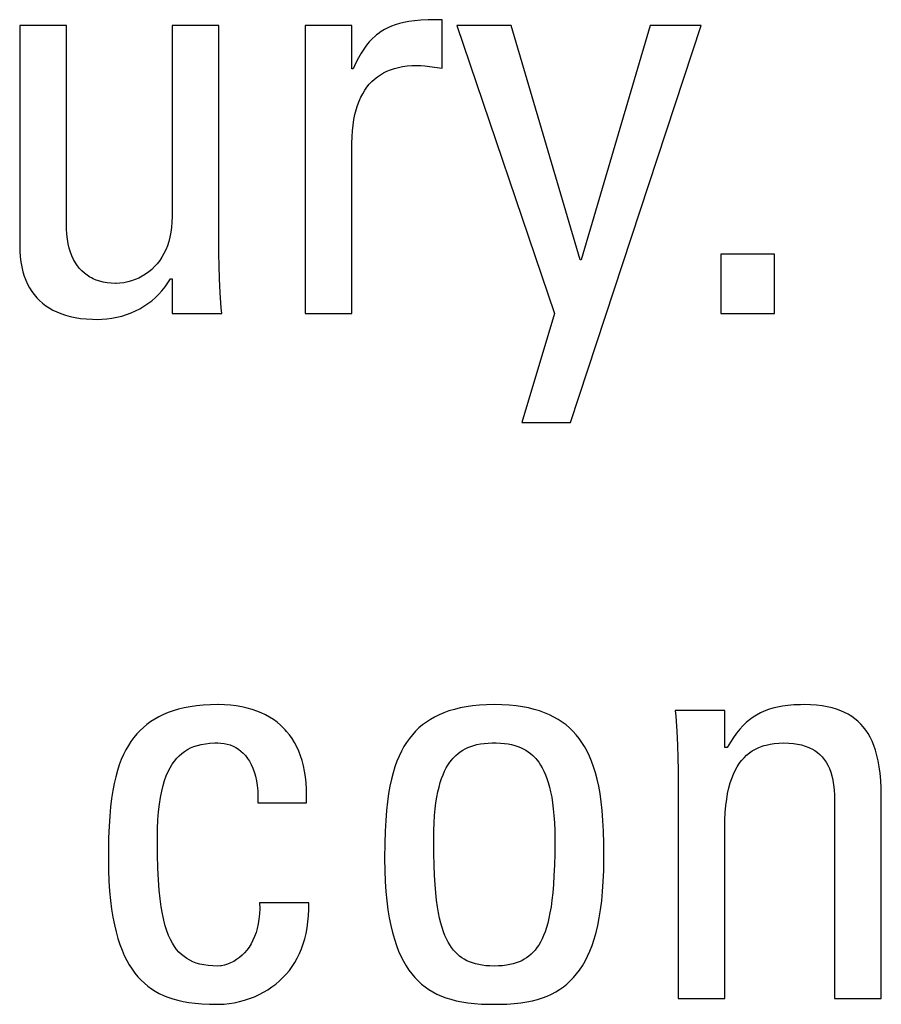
# Model space of a CAD drawing. Header units: millimetres. Extents: x -531 to 1423, y -716 to 1118.
# Tile 39 of 112: x 279.89 to 283.35, y 460.86 to 464.82. Entities that reach past the tile are written whole.
import ezdxf

# ---------------------------------------------------------------- set-up
doc = ezdxf.new("R2010")
doc.units = ezdxf.units.MM
doc.header["$LTSCALE"] = 23.1
doc.layers.get('0').update_dxf_attribs({"linetype": 'CONTINUOUS'})

msp = doc.modelspace()

# ---------------------------------------------------------------- linework, layer by layer
at = {"color": 7}
for p, q in [((281.4725, 464.8123), (281.4502, 464.8094)), ((281.4976, 464.8145), (281.4725, 464.8123)), ((281.5268, 464.8161), (281.4976, 464.8145)), ((281.5618, 464.8169), (281.5268, 464.8161)), ((281.5836, 464.817), (281.5618, 464.8169)), ((281.5836, 464.6221), (281.5836, 464.817)), ((279.8867, 464.7941), (279.8867, 463.9112)), ((280.0748, 464.7941), (279.8867, 464.7941)), ((280.0748, 463.9915), (280.0748, 464.7941)), ((280.499, 464.7941), (280.499, 464.0259)), ((280.687, 464.7941), (280.499, 464.7941)), ((280.687, 463.8768), (280.687, 464.7941)), ((281.0332, 464.7941), (281.0332, 463.636)), ((281.2212, 464.7941), (281.0332, 464.7941)), ((281.2212, 464.6198), (281.2212, 464.7941)), ((281.3517, 464.7775), (281.3387, 464.7696)), ((281.3654, 464.7847), (281.3517, 464.7775)), ((281.38, 464.791), (281.3654, 464.7847)), ((281.3955, 464.7967), (281.38, 464.791)), ((281.4121, 464.8016), (281.3955, 464.7967)), ((281.4303, 464.8058), (281.4121, 464.8016)), ((281.4502, 464.8094), (281.4303, 464.8058)), ((281.6424, 464.7941), (282.0345, 463.636)), ((281.8602, 464.7941), (281.6424, 464.7941)), ((282.1377, 463.8516), (281.8602, 464.7941)), ((282.0987, 463.1981), (282.6238, 464.7941)), ((282.4197, 464.7941), (282.1423, 463.8516)), ((282.6238, 464.7941), (282.4197, 464.7941)), ((281.3024, 464.7398), (281.291, 464.7276)), ((281.3141, 464.7507), (281.3024, 464.7398)), ((281.32, 464.7558), (281.3141, 464.7507)), ((281.3261, 464.7607), (281.32, 464.7558)), ((281.3387, 464.7696), (281.3261, 464.7607)), ((281.269, 464.6991), (281.2582, 464.6824)), ((281.2799, 464.7141), (281.269, 464.6991)), ((281.291, 464.7276), (281.2799, 464.7141)), ((281.2474, 464.6638), (281.2366, 464.643)), ((281.2582, 464.6824), (281.2474, 464.6638)), ((281.2258, 464.6198), (281.2212, 464.6198)), ((281.2366, 464.643), (281.2258, 464.6198)), ((281.3618, 464.6102), (281.3763, 464.6161)), ((281.3763, 464.6161), (281.3838, 464.6188)), ((281.3838, 464.6188), (281.3916, 464.6212)), ((281.3916, 464.6212), (281.4078, 464.6255)), ((281.4078, 464.6255), (281.4249, 464.6289)), ((281.4249, 464.6289), (281.443, 464.6314)), ((281.443, 464.6314), (281.4623, 464.6329)), ((281.4623, 464.6329), (281.4826, 464.6335)), ((281.4826, 464.6335), (281.4978, 464.633)), ((281.4978, 464.633), (281.514, 464.6315)), ((281.514, 464.6315), (281.5331, 464.6289)), ((281.5331, 464.6289), (281.5836, 464.6221)), ((281.3011, 464.5684), (281.3118, 464.5784)), ((281.3118, 464.5784), (281.3233, 464.5875)), ((281.3233, 464.5875), (281.3354, 464.5959)), ((281.3354, 464.5959), (281.3482, 464.6034)), ((281.3482, 464.6034), (281.3618, 464.6102)), ((281.2726, 464.5333), (281.2815, 464.5459)), ((281.2815, 464.5459), (281.291, 464.5576)), ((281.291, 464.5576), (281.3011, 464.5684)), ((281.2499, 464.4896), (281.2568, 464.5052)), ((281.2568, 464.5052), (281.2644, 464.5197)), ((281.2644, 464.5197), (281.2726, 464.5333)), ((281.2331, 464.4359), (281.238, 464.455)), ((281.238, 464.455), (281.2436, 464.4728)), ((281.2436, 464.4728), (281.2499, 464.4896)), ((281.2257, 464.3939), (281.229, 464.4155)), ((281.229, 464.4155), (281.2331, 464.4359)), ((281.2233, 464.3709), (281.2257, 464.3939)), ((281.2212, 464.3209), (281.2218, 464.3466)), ((281.2218, 464.3466), (281.2233, 464.3709)), ((281.2212, 463.636), (281.2212, 464.3209)), ((280.499, 464.0259), (280.4984, 464.0038)), ((280.075, 463.9772), (280.0748, 463.9915)), ((280.4968, 463.9828), (280.4941, 463.9628)), ((280.4984, 464.0038), (280.4968, 463.9828)), ((280.0763, 463.9559), (280.075, 463.9772)), ((280.0786, 463.9359), (280.0763, 463.9559)), ((280.4903, 463.9439), (280.4856, 463.9258)), ((280.4941, 463.9628), (280.4903, 463.9439)), ((279.8867, 463.9112), (279.8873, 463.8873)), ((280.0818, 463.9171), (280.0786, 463.9359)), ((280.0859, 463.8995), (280.0818, 463.9171)), ((280.48, 463.9087), (280.4735, 463.8926)), ((280.4856, 463.9258), (280.48, 463.9087)), ((279.8873, 463.8873), (279.8889, 463.8648)), ((279.8889, 463.8648), (279.8915, 463.8436)), ((280.0909, 463.8831), (280.0859, 463.8995)), ((280.0967, 463.8678), (280.0909, 463.8831)), ((280.1033, 463.8537), (280.0967, 463.8678)), ((280.458, 463.8629), (280.449, 463.8493)), ((280.4662, 463.8773), (280.458, 463.8629)), ((280.4735, 463.8926), (280.4662, 463.8773)), ((280.6876, 463.8275), (280.687, 463.8768)), ((282.7033, 463.8745), (282.7033, 463.636)), ((282.9188, 463.8745), (282.7033, 463.8745)), ((282.9188, 463.636), (282.9188, 463.8745)), ((279.8915, 463.8436), (279.8952, 463.8236)), ((279.8952, 463.8236), (279.8997, 463.8047)), ((280.1106, 463.8406), (280.1033, 463.8537)), ((280.1186, 463.8286), (280.1106, 463.8406)), ((280.1272, 463.8176), (280.1186, 463.8286)), ((280.4286, 463.8248), (280.4173, 463.8138)), ((280.4392, 463.8366), (280.4286, 463.8248)), ((280.449, 463.8493), (280.4392, 463.8366)), ((280.6893, 463.7755), (280.6876, 463.8275)), ((282.1423, 463.8516), (282.1377, 463.8516)), ((279.8997, 463.8047), (279.9051, 463.7869)), ((279.9051, 463.7869), (279.9114, 463.7702)), ((280.1366, 463.8075), (280.1272, 463.8176)), ((280.1467, 463.7983), (280.1366, 463.8075)), ((280.1574, 463.7901), (280.1467, 463.7983)), ((280.1689, 463.7827), (280.1574, 463.7901)), ((280.1749, 463.7794), (280.1689, 463.7827)), ((280.3792, 463.7863), (280.3653, 463.779)), ((280.3926, 463.7945), (280.3792, 463.7863)), ((280.4053, 463.8037), (280.3926, 463.7945)), ((280.4173, 463.8138), (280.4053, 463.8037)), ((279.9114, 463.7702), (279.9185, 463.7544)), ((279.9185, 463.7544), (279.9265, 463.7396)), ((280.1812, 463.7762), (280.1749, 463.7794)), ((280.1942, 463.7707), (280.1812, 463.7762)), ((280.208, 463.7661), (280.1942, 463.7707)), ((280.2226, 463.7624), (280.208, 463.7661)), ((280.2381, 463.7598), (280.2226, 463.7624)), ((280.2546, 463.7581), (280.2381, 463.7598)), ((280.272, 463.7576), (280.2546, 463.7581)), ((280.2742, 463.7576), (280.272, 463.7576)), ((280.2896, 463.7583), (280.2742, 463.7576)), ((280.3051, 463.7602), (280.2896, 463.7583)), ((280.3206, 463.7633), (280.3051, 463.7602)), ((280.3359, 463.7674), (280.3206, 463.7633)), ((280.3508, 463.7727), (280.3359, 463.7674)), ((280.3653, 463.779), (280.3508, 463.7727)), ((280.4582, 463.7283), (280.4704, 463.7434)), ((280.4704, 463.7434), (280.4817, 463.7593)), ((280.4817, 463.7593), (280.4921, 463.776)), ((280.4921, 463.776), (280.499, 463.776)), ((280.499, 463.776), (280.499, 463.636)), ((280.6922, 463.7201), (280.6893, 463.7755)), ((279.9265, 463.7396), (279.9352, 463.7256)), ((279.9352, 463.7256), (279.9448, 463.7125)), ((279.9448, 463.7125), (279.9552, 463.7002)), ((280.4316, 463.7006), (280.4453, 463.714)), ((280.4453, 463.714), (280.4582, 463.7283)), ((280.6965, 463.66), (280.6922, 463.7201)), ((279.9552, 463.7002), (279.9664, 463.6887)), ((279.9664, 463.6887), (279.9784, 463.678)), ((279.9784, 463.678), (279.9914, 463.6681)), ((279.9914, 463.6681), (280.0052, 463.659)), ((280.3693, 463.6558), (280.3859, 463.6656)), ((280.3859, 463.6656), (280.4019, 463.6764)), ((280.4019, 463.6764), (280.4171, 463.6881)), ((280.4171, 463.6881), (280.4316, 463.7006)), ((280.0052, 463.659), (280.02, 463.6506)), ((280.02, 463.6506), (280.0358, 463.643)), ((280.0358, 463.643), (280.0526, 463.6361)), ((280.0526, 463.6361), (280.0705, 463.6301)), ((280.0705, 463.6301), (280.0896, 463.6249)), ((280.0896, 463.6249), (280.1099, 463.6206)), ((280.2772, 463.6214), (280.2967, 463.6262)), ((280.2967, 463.6262), (280.3157, 463.6321)), ((280.3157, 463.6321), (280.3342, 463.639)), ((280.3342, 463.639), (280.3521, 463.6469)), ((280.3521, 463.6469), (280.3693, 463.6558)), ((280.499, 463.636), (280.6985, 463.636)), ((280.6985, 463.636), (280.6965, 463.66)), ((281.0332, 463.636), (281.2212, 463.636)), ((282.0345, 463.636), (281.9038, 463.1981)), ((282.7033, 463.636), (282.9188, 463.636)), ((280.1099, 463.6206), (280.1314, 463.6172)), ((280.1314, 463.6172), (280.1543, 463.6148)), ((280.1543, 463.6148), (280.1786, 463.6134)), ((280.1786, 463.6134), (280.1986, 463.6131)), ((280.1986, 463.6131), (280.2161, 463.6135)), ((280.2161, 463.6135), (280.2368, 463.615)), ((280.2368, 463.615), (280.2572, 463.6176)), ((280.2572, 463.6176), (280.2772, 463.6214)), ((281.9038, 463.1981), (282.0987, 463.1981)), ((280.5248, 462.0468), (280.5034, 462.0405)), ((280.5475, 462.0522), (280.5248, 462.0468)), ((280.5715, 462.0568), (280.5475, 462.0522)), ((280.597, 462.0604), (280.5715, 462.0568)), ((280.624, 462.0631), (280.597, 462.0604)), ((280.6527, 462.0647), (280.624, 462.0631)), ((280.6832, 462.0653), (280.6527, 462.0647)), ((280.6839, 462.0653), (280.6832, 462.0653)), ((280.7094, 462.0647), (280.6839, 462.0653)), ((280.7337, 462.063), (280.7094, 462.0647)), ((280.7569, 462.0603), (280.7337, 462.063)), ((280.7789, 462.0565), (280.7569, 462.0603)), ((280.8, 462.0518), (280.7789, 462.0565)), ((280.82, 462.0462), (280.8, 462.0518)), ((280.839, 462.0397), (280.82, 462.0462)), ((281.6326, 462.0463), (281.6111, 462.0398)), ((281.6555, 462.0519), (281.6326, 462.0463)), ((281.6798, 462.0565), (281.6555, 462.0519)), ((281.7056, 462.0603), (281.6798, 462.0565)), ((281.733, 462.063), (281.7056, 462.0603)), ((281.7621, 462.0647), (281.733, 462.063)), ((281.793, 462.0653), (281.7621, 462.0647)), ((281.8239, 462.0647), (281.793, 462.0653)), ((281.853, 462.063), (281.8239, 462.0647)), ((281.8804, 462.0603), (281.853, 462.063)), ((281.9062, 462.0565), (281.8804, 462.0603)), ((281.9305, 462.0519), (281.9062, 462.0565)), ((281.9534, 462.0463), (281.9305, 462.0519)), ((281.9749, 462.0398), (281.9534, 462.0463)), ((282.5198, 462.0424), (282.5217, 462.0191)), ((282.7193, 462.0424), (282.5198, 462.0424)), ((282.7193, 461.8934), (282.7193, 462.0424)), ((282.8939, 462.0453), (282.8774, 462.039)), ((282.9115, 462.0508), (282.8939, 462.0453)), ((282.9303, 462.0554), (282.9115, 462.0508)), ((282.9506, 462.0592), (282.9303, 462.0554)), ((282.9726, 462.0621), (282.9506, 462.0592)), ((282.9966, 462.0641), (282.9726, 462.0621)), ((283.0231, 462.0651), (282.9966, 462.0641)), ((283.038, 462.0653), (283.0231, 462.0651)), ((283.0636, 462.0647), (283.038, 462.0653)), ((283.0875, 462.0631), (283.0636, 462.0647)), ((283.1097, 462.0605), (283.0875, 462.0631)), ((283.1304, 462.0569), (283.1097, 462.0605)), ((283.1497, 462.0525), (283.1304, 462.0569)), ((283.1677, 462.0472), (283.1497, 462.0525)), ((283.1845, 462.041), (283.1677, 462.0472)), ((280.4292, 462.0073), (280.4131, 461.997)), ((280.4462, 462.0168), (280.4292, 462.0073)), ((280.4642, 462.0255), (280.4462, 462.0168)), ((280.4833, 462.0334), (280.4642, 462.0255)), ((280.5034, 462.0405), (280.4833, 462.0334)), ((280.857, 462.0324), (280.839, 462.0397)), ((280.8742, 462.0242), (280.857, 462.0324)), ((280.8904, 462.0151), (280.8742, 462.0242)), ((280.9057, 462.0053), (280.8904, 462.0151)), ((280.9203, 461.9946), (280.9057, 462.0053)), ((281.5363, 462.0057), (281.5201, 461.9951)), ((281.5534, 462.0155), (281.5363, 462.0057)), ((281.5715, 462.0244), (281.5534, 462.0155)), ((281.5907, 462.0325), (281.5715, 462.0244)), ((281.6111, 462.0398), (281.5907, 462.0325)), ((281.9953, 462.0325), (281.9749, 462.0398)), ((282.0145, 462.0244), (281.9953, 462.0325)), ((282.0326, 462.0155), (282.0145, 462.0244)), ((282.0497, 462.0057), (282.0326, 462.0155)), ((282.0659, 461.9951), (282.0497, 462.0057)), ((282.5217, 462.0191), (282.5261, 461.9588)), ((282.8184, 462.0044), (282.8049, 461.9931)), ((282.8323, 462.0146), (282.8184, 462.0044)), ((282.8467, 462.0237), (282.8323, 462.0146)), ((282.8617, 462.0318), (282.8467, 462.0237)), ((282.8774, 462.039), (282.8617, 462.0318)), ((283.2002, 462.0341), (283.1845, 462.041)), ((283.215, 462.0264), (283.2002, 462.0341)), ((283.222, 462.0222), (283.215, 462.0264)), ((283.2288, 462.0179), (283.222, 462.0222)), ((283.2416, 462.0085), (283.2288, 462.0179)), ((283.2537, 461.9984), (283.2416, 462.0085)), ((280.3836, 461.9741), (280.3701, 461.9614)), ((280.398, 461.986), (280.3836, 461.9741)), ((280.4131, 461.997), (280.398, 461.986)), ((280.934, 461.9831), (280.9203, 461.9946)), ((280.9468, 461.9707), (280.934, 461.9831)), ((280.953, 461.9643), (280.9468, 461.9707)), ((280.9589, 461.9576), (280.953, 461.9643)), ((281.4905, 461.9715), (281.4769, 461.9584)), ((281.5049, 461.9837), (281.4905, 461.9715)), ((281.5201, 461.9951), (281.5049, 461.9837)), ((282.0811, 461.9838), (282.0659, 461.9951)), ((282.0955, 461.9715), (282.0811, 461.9838)), ((282.109, 461.9585), (282.0955, 461.9715)), ((282.779, 461.9666), (282.7663, 461.9511)), ((282.7918, 461.9805), (282.779, 461.9666)), ((282.8049, 461.9931), (282.7918, 461.9805)), ((283.2649, 461.9874), (283.2537, 461.9984)), ((283.2754, 461.9756), (283.2649, 461.9874)), ((283.2852, 461.9628), (283.2754, 461.9756)), ((280.3452, 461.9333), (280.3338, 461.9179)), ((280.3573, 461.9478), (280.3452, 461.9333)), ((280.3701, 461.9614), (280.3573, 461.9478)), ((280.9702, 461.9435), (280.9589, 461.9576)), ((280.9807, 461.9287), (280.9702, 461.9435)), ((280.9904, 461.9129), (280.9807, 461.9287)), ((281.452, 461.9295), (281.4407, 461.9136)), ((281.4641, 461.9445), (281.452, 461.9295)), ((281.4769, 461.9584), (281.4641, 461.9445)), ((282.1219, 461.9445), (282.109, 461.9585)), ((282.1339, 461.9295), (282.1219, 461.9445)), ((282.1453, 461.9136), (282.1339, 461.9295)), ((282.5261, 461.9588), (282.529, 461.9031)), ((282.7537, 461.9339), (282.7412, 461.9148)), ((282.7663, 461.9511), (282.7537, 461.9339)), ((283.2943, 461.949), (283.2852, 461.9628)), ((283.3027, 461.9341), (283.2943, 461.949)), ((283.3105, 461.918), (283.3027, 461.9341)), ((280.313, 461.8838), (280.3036, 461.865)), ((280.3231, 461.9014), (280.313, 461.8838)), ((280.3338, 461.9179), (280.3231, 461.9014)), ((280.549, 461.8776), (280.5607, 461.8849)), ((280.5607, 461.8849), (280.5732, 461.8913)), ((280.5732, 461.8913), (280.5865, 461.8968)), ((280.5865, 461.8968), (280.6007, 461.9015)), ((280.6007, 461.9015), (280.6161, 461.9053)), ((280.6161, 461.9053), (280.6327, 461.9083)), ((280.6327, 461.9083), (280.6507, 461.9104)), ((280.6507, 461.9104), (280.6705, 461.9115)), ((280.6705, 461.9115), (280.6832, 461.9117)), ((280.6832, 461.9117), (280.6946, 461.9112)), ((280.6946, 461.9112), (280.7074, 461.9097)), ((280.7074, 461.9097), (280.7199, 461.9071)), ((280.7199, 461.9071), (280.732, 461.9034)), ((280.732, 461.9034), (280.7437, 461.8988)), ((280.7437, 461.8988), (280.7548, 461.8931)), ((280.7548, 461.8931), (280.7654, 461.8864)), ((280.7654, 461.8864), (280.7754, 461.8787)), ((280.9993, 461.8962), (280.9904, 461.9129)), ((281.0074, 461.8786), (280.9993, 461.8962)), ((281.43, 461.8965), (281.4199, 461.8783)), ((281.4407, 461.9136), (281.43, 461.8965)), ((281.6663, 461.8824), (281.6765, 461.8881)), ((281.6765, 461.8881), (281.6872, 461.8932)), ((281.6872, 461.8932), (281.6986, 461.8977)), ((281.6986, 461.8977), (281.7107, 461.9015)), ((281.7107, 461.9015), (281.7235, 461.9048)), ((281.7235, 461.9048), (281.7372, 461.9075)), ((281.7372, 461.9075), (281.7519, 461.9095)), ((281.7519, 461.9095), (281.7678, 461.9109)), ((281.7678, 461.9109), (281.7849, 461.9116)), ((281.7849, 461.9116), (281.793, 461.9117)), ((281.793, 461.9117), (281.801, 461.9116)), ((281.801, 461.9116), (281.8182, 461.9109)), ((281.8182, 461.9109), (281.834, 461.9095)), ((281.834, 461.9095), (281.8487, 461.9075)), ((281.8487, 461.9075), (281.8624, 461.9048)), ((281.8624, 461.9048), (281.8753, 461.9015)), ((281.8753, 461.9015), (281.8873, 461.8977)), ((281.8873, 461.8977), (281.8987, 461.8932)), ((281.8987, 461.8932), (281.9095, 461.8881)), ((281.9095, 461.8881), (281.9197, 461.8824)), ((282.156, 461.8965), (282.1453, 461.9136)), ((282.166, 461.8783), (282.156, 461.8965)), ((282.529, 461.9031), (282.5308, 461.851)), ((282.7285, 461.8934), (282.7193, 461.8934)), ((282.7412, 461.9148), (282.7285, 461.8934)), ((282.8295, 461.8793), (282.8421, 461.8866)), ((282.8421, 461.8866), (282.8554, 461.893)), ((282.8554, 461.893), (282.8696, 461.8985)), ((282.8696, 461.8985), (282.8771, 461.9009)), ((282.8771, 461.9009), (282.8847, 461.9031)), ((282.8847, 461.9031), (282.9008, 461.9068)), ((282.9008, 461.9068), (282.9179, 461.9095)), ((282.9179, 461.9095), (282.9361, 461.9111)), ((282.9361, 461.9111), (282.9555, 461.9117)), ((282.9555, 461.9117), (282.9757, 461.9111)), ((282.9757, 461.9111), (282.9943, 461.9095)), ((282.9943, 461.9095), (283.0115, 461.9069)), ((283.0115, 461.9069), (283.0275, 461.9033)), ((283.0275, 461.9033), (283.0422, 461.8989)), ((283.0422, 461.8989), (283.0559, 461.8936)), ((283.0559, 461.8936), (283.0623, 461.8907)), ((283.0623, 461.8907), (283.0685, 461.8875)), ((283.0685, 461.8875), (283.0802, 461.8806)), ((283.3176, 461.9007), (283.3105, 461.918)), ((283.324, 461.8819), (283.3176, 461.9007)), ((280.2948, 461.8448), (280.2866, 461.8233)), ((280.3036, 461.865), (280.2948, 461.8448)), ((280.5081, 461.8385), (280.5175, 461.8499)), ((280.5175, 461.8499), (280.5274, 461.8602)), ((280.5274, 461.8602), (280.5379, 461.8694)), ((280.5379, 461.8694), (280.549, 461.8776)), ((280.7754, 461.8787), (280.7849, 461.8701)), ((280.7849, 461.8701), (280.7938, 461.8604)), ((280.7938, 461.8604), (280.8021, 461.8496)), ((280.8021, 461.8496), (280.8097, 461.8378)), ((281.0146, 461.8599), (281.0074, 461.8786)), ((281.021, 461.8403), (281.0146, 461.8599)), ((281.4105, 461.8588), (281.4018, 461.838)), ((281.4199, 461.8783), (281.4105, 461.8588)), ((281.622, 461.8437), (281.626, 461.8484)), ((281.626, 461.8484), (281.63, 461.8529)), ((281.63, 461.8529), (281.6385, 461.8614)), ((281.6385, 461.8614), (281.6473, 461.8691)), ((281.6473, 461.8691), (281.6565, 461.8761)), ((281.6565, 461.8761), (281.6663, 461.8824)), ((281.9197, 461.8824), (281.9294, 461.8761)), ((281.9294, 461.8761), (281.9386, 461.8691)), ((281.9386, 461.8691), (281.9475, 461.8614)), ((281.9475, 461.8614), (281.9559, 461.853)), ((281.9559, 461.853), (281.96, 461.8484)), ((281.96, 461.8484), (281.9639, 461.8437)), ((282.1754, 461.8588), (282.166, 461.8783)), ((282.1841, 461.838), (282.1754, 461.8588)), ((282.5308, 461.851), (282.5313, 461.8016)), ((282.7864, 461.841), (282.7962, 461.852)), ((282.7962, 461.852), (282.8067, 461.862)), ((282.8067, 461.862), (282.8177, 461.8711)), ((282.8177, 461.8711), (282.8295, 461.8793)), ((283.0802, 461.8806), (283.091, 461.873)), ((283.091, 461.873), (283.1009, 461.8645)), ((283.1009, 461.8645), (283.11, 461.8552)), ((283.11, 461.8552), (283.1183, 461.845)), ((283.1183, 461.845), (283.1259, 461.8339)), ((283.3297, 461.8616), (283.324, 461.8819)), ((283.3347, 461.8395), (283.3297, 461.8616)), ((280.2866, 461.8233), (280.2791, 461.8003)), ((280.483, 461.7965), (280.4908, 461.8119)), ((280.4908, 461.8119), (280.4992, 461.8258)), ((280.4992, 461.8258), (280.5081, 461.8385)), ((280.8097, 461.8378), (280.8167, 461.8248)), ((280.8167, 461.8248), (280.8231, 461.8105)), ((280.8231, 461.8105), (280.8287, 461.795)), ((281.0265, 461.8196), (281.021, 461.8403)), ((281.0311, 461.7978), (281.0265, 461.8196)), ((281.3938, 461.8157), (281.3864, 461.7917)), ((281.4018, 461.838), (281.3938, 461.8157)), ((281.5935, 461.7979), (281.6001, 461.8108)), ((281.6001, 461.8108), (281.607, 461.8227)), ((281.607, 461.8227), (281.6143, 461.8337)), ((281.6143, 461.8337), (281.622, 461.8437)), ((281.9639, 461.8437), (281.9716, 461.8337)), ((281.9716, 461.8337), (281.9789, 461.8227)), ((281.9789, 461.8227), (281.9859, 461.8109)), ((281.9859, 461.8109), (281.9924, 461.7979)), ((282.1922, 461.8157), (282.1841, 461.838)), ((282.1996, 461.7917), (282.1922, 461.8157)), ((282.7607, 461.8014), (282.7687, 461.8158)), ((282.7687, 461.8158), (282.7772, 461.8289)), ((282.7772, 461.8289), (282.7864, 461.841)), ((283.1259, 461.8339), (283.1328, 461.8218)), ((283.1328, 461.8218), (283.139, 461.8087)), ((283.139, 461.8087), (283.1444, 461.7944)), ((283.339, 461.8156), (283.3347, 461.8395)), ((283.3425, 461.7894), (283.339, 461.8156)), ((280.2723, 461.7755), (280.2661, 461.7489)), ((280.2791, 461.8003), (280.2723, 461.7755)), ((280.469, 461.7609), (280.4757, 461.7796)), ((280.4757, 461.7796), (280.483, 461.7965)), ((280.8287, 461.795), (280.8312, 461.7867)), ((280.8312, 461.7867), (280.8335, 461.7781)), ((280.8335, 461.7781), (280.8375, 461.7598)), ((281.0347, 461.7749), (281.0311, 461.7978)), ((281.0373, 461.7507), (281.0347, 461.7749)), ((281.3796, 461.7659), (281.3736, 461.7381)), ((281.3864, 461.7917), (281.3796, 461.7659)), ((281.576, 461.7522), (281.5815, 461.7687)), ((281.5815, 461.7687), (281.5873, 461.7839)), ((281.5873, 461.7839), (281.5935, 461.7979)), ((281.9924, 461.7979), (281.9986, 461.7839)), ((281.9986, 461.7839), (282.0045, 461.7687)), ((282.0045, 461.7687), (282.0099, 461.7522)), ((282.2063, 461.7659), (282.1996, 461.7917)), ((282.2124, 461.7381), (282.2063, 461.7659)), ((282.5313, 461.8016), (282.5313, 460.8844)), ((282.7405, 461.7506), (282.7466, 461.769)), ((282.7466, 461.769), (282.7533, 461.7859)), ((282.7533, 461.7859), (282.7607, 461.8014)), ((283.1444, 461.7944), (283.1491, 461.7789)), ((283.1491, 461.7789), (283.153, 461.762)), ((283.3451, 461.7609), (283.3425, 461.7894)), ((280.2661, 461.7489), (280.2606, 461.7201)), ((280.4572, 461.7176), (280.4628, 461.7403)), ((280.4628, 461.7403), (280.469, 461.7609)), ((280.8375, 461.7598), (280.8406, 461.74)), ((280.8406, 461.74), (280.8427, 461.7186)), ((281.0389, 461.7254), (281.0373, 461.7507)), ((281.3736, 461.7381), (281.3683, 461.708)), ((281.5664, 461.7149), (281.571, 461.7343)), ((281.571, 461.7343), (281.576, 461.7522)), ((282.0099, 461.7522), (282.0149, 461.7343)), ((282.0149, 461.7343), (282.0195, 461.7149)), ((282.2177, 461.708), (282.2124, 461.7381)), ((282.7304, 461.709), (282.7351, 461.7307)), ((282.7351, 461.7307), (282.7405, 461.7506)), ((283.153, 461.762), (283.1561, 461.7437)), ((283.1561, 461.7437), (283.1582, 461.7237)), ((283.3468, 461.7296), (283.3451, 461.7609)), ((283.3476, 461.6951), (283.3468, 461.7296)), ((280.2557, 461.6889), (280.2517, 461.655)), ((280.2606, 461.7201), (280.2557, 461.6889)), ((280.4482, 461.6654), (280.4523, 461.6927)), ((280.4523, 461.6927), (280.4572, 461.7176)), ((280.8427, 461.7186), (280.8437, 461.6956)), ((280.8437, 461.6956), (280.8437, 461.6709)), ((281.0387, 461.6709), (281.0394, 461.6988)), ((281.0394, 461.6988), (281.0389, 461.7254)), ((281.3683, 461.708), (281.3637, 461.6753)), ((281.5587, 461.6712), (281.5623, 461.6939)), ((281.5623, 461.6939), (281.5664, 461.7149)), ((282.0195, 461.7149), (282.0236, 461.6939)), ((282.0236, 461.6939), (282.0272, 461.6712)), ((282.2223, 461.6753), (282.2177, 461.708)), ((282.7265, 461.6855), (282.7304, 461.709)), ((283.1582, 461.7237), (283.1594, 461.702)), ((283.1594, 461.702), (283.1596, 461.687)), ((283.1596, 461.687), (283.1596, 460.8844)), ((283.3476, 460.8844), (283.3476, 461.6951)), ((280.2517, 461.655), (280.2483, 461.6179)), ((280.4448, 461.6353), (280.4482, 461.6654)), ((280.8437, 461.6709), (281.0387, 461.6709)), ((281.3637, 461.6753), (281.3599, 461.6396)), ((281.5533, 461.6199), (281.5557, 461.6465)), ((281.5557, 461.6465), (281.5587, 461.6712)), ((282.0272, 461.6712), (282.0302, 461.6465)), ((282.0302, 461.6465), (282.0327, 461.6199)), ((282.2261, 461.6396), (282.2223, 461.6753)), ((282.7211, 461.6322), (282.7234, 461.66)), ((282.7234, 461.66), (282.7265, 461.6855)), ((280.2483, 461.6179), (280.2458, 461.5768)), ((280.4422, 461.6023), (280.4448, 461.6353)), ((281.3599, 461.6396), (281.3568, 461.6003)), ((281.5514, 461.5911), (281.5533, 461.6199)), ((282.0327, 461.6199), (282.0345, 461.5911)), ((282.2291, 461.6003), (282.2261, 461.6396)), ((282.7197, 461.6017), (282.7211, 461.6322)), ((280.2458, 461.5768), (280.244, 461.5307)), ((280.4407, 461.5661), (280.4422, 461.6023)), ((281.3568, 461.6003), (281.3546, 461.5566)), ((281.5503, 461.56), (281.5514, 461.5911)), ((282.0345, 461.5911), (282.0356, 461.56)), ((282.2313, 461.5565), (282.2291, 461.6003)), ((282.7193, 461.57), (282.7197, 461.6017)), ((282.7193, 460.8844), (282.7193, 461.57)), ((280.244, 461.5307), (280.2431, 461.4778)), ((280.4401, 461.5264), (280.4407, 461.5661)), ((281.3546, 461.5566), (281.3532, 461.507)), ((281.5499, 461.5264), (281.5503, 461.56)), ((282.0356, 461.56), (282.036, 461.5264)), ((282.2327, 461.5069), (282.2313, 461.5565)), ((280.4401, 461.5242), (280.4401, 461.5264)), ((280.4406, 461.4617), (280.4401, 461.5242)), ((281.3532, 461.507), (281.3527, 461.449)), ((281.5499, 461.5192), (281.5499, 461.5264)), ((281.5504, 461.4665), (281.5499, 461.5192)), ((282.036, 461.5195), (282.0356, 461.4666)), ((282.036, 461.5264), (282.036, 461.5195)), ((282.2332, 461.4488), (282.2327, 461.5069)), ((280.2431, 461.4778), (280.243, 461.4462)), ((280.4421, 461.4081), (280.4406, 461.4617)), ((281.3527, 461.449), (281.3527, 461.4462)), ((281.5515, 461.4201), (281.5504, 461.4665)), ((282.0356, 461.4666), (282.0345, 461.4202)), ((282.2332, 461.4462), (282.2332, 461.4488)), ((280.243, 461.4462), (280.2436, 461.3999)), ((281.3527, 461.4462), (281.3533, 461.3992)), ((281.5532, 461.3791), (281.5515, 461.4201)), ((282.0345, 461.4202), (282.0328, 461.3791)), ((282.2326, 461.3992), (282.2332, 461.4462)), ((280.2436, 461.3999), (280.2452, 461.3567)), ((280.4444, 461.3615), (280.4421, 461.4081)), ((281.3533, 461.3992), (281.355, 461.3554)), ((281.5554, 461.3424), (281.5532, 461.3791)), ((282.0328, 461.3791), (282.0305, 461.3425)), ((282.231, 461.3554), (282.2326, 461.3992)), ((280.2452, 461.3567), (280.2478, 461.3163)), ((280.4474, 461.3206), (280.4444, 461.3615)), ((281.355, 461.3554), (281.3576, 461.3147)), ((281.5582, 461.3096), (281.5554, 461.3424)), ((282.0305, 461.3425), (282.0278, 461.3097)), ((282.2283, 461.3147), (282.231, 461.3554)), ((280.2478, 461.3163), (280.2514, 461.2788)), ((280.4511, 461.2847), (280.4474, 461.3206)), ((281.3576, 461.3147), (281.3613, 461.2767)), ((281.5614, 461.2801), (281.5582, 461.3096)), ((282.0278, 461.3097), (282.0245, 461.2801)), ((282.2246, 461.2767), (282.2283, 461.3147)), ((280.2514, 461.2788), (280.2558, 461.2438)), ((280.4554, 461.2528), (280.4511, 461.2847)), ((280.4603, 461.2245), (280.4554, 461.2528)), ((280.8506, 461.2696), (280.8508, 461.2463)), ((281.0478, 461.2696), (280.8506, 461.2696)), ((281.0478, 461.2427), (281.0478, 461.2696)), ((281.3613, 461.2767), (281.3658, 461.2413)), ((281.5651, 461.2534), (281.5614, 461.2801)), ((281.5691, 461.2293), (281.5651, 461.2534)), ((282.0209, 461.2535), (282.0168, 461.2293)), ((282.0245, 461.2801), (282.0209, 461.2535)), ((282.2201, 461.2413), (282.2246, 461.2767)), ((280.2558, 461.2438), (280.261, 461.2111)), ((280.4657, 461.1992), (280.4603, 461.2245)), ((280.8499, 461.2245), (280.8479, 461.2039)), ((280.8508, 461.2463), (280.8499, 461.2245)), ((281.0445, 461.1924), (281.0467, 461.217)), ((281.0467, 461.217), (281.0478, 461.2427)), ((281.3658, 461.2413), (281.3712, 461.2084)), ((281.5736, 461.2074), (281.5691, 461.2293)), ((282.0168, 461.2293), (282.0124, 461.2074)), ((282.2147, 461.2084), (282.2201, 461.2413)), ((280.261, 461.2111), (280.267, 461.1808)), ((280.267, 461.1808), (280.2737, 461.1525)), ((280.4716, 461.1766), (280.4657, 461.1992)), ((280.478, 461.1564), (280.4716, 461.1766)), ((280.8449, 461.1845), (280.8409, 461.1664)), ((280.8479, 461.2039), (280.8449, 461.1845)), ((281.0412, 461.1688), (281.0445, 461.1924)), ((281.3712, 461.2084), (281.3773, 461.1778)), ((281.3773, 461.1778), (281.3842, 461.1493)), ((281.5784, 461.1875), (281.5736, 461.2074)), ((281.5836, 461.1694), (281.5784, 461.1875)), ((282.0076, 461.1875), (282.0024, 461.1694)), ((282.0124, 461.2074), (282.0076, 461.1875)), ((282.2017, 461.1493), (282.2086, 461.1778)), ((282.2086, 461.1778), (282.2147, 461.2084)), ((280.2737, 461.1525), (280.2811, 461.1262)), ((280.4849, 461.1382), (280.478, 461.1564)), ((280.4922, 461.1219), (280.4849, 461.1382)), ((280.8303, 461.1334), (280.8238, 461.1185)), ((280.8361, 461.1493), (280.8303, 461.1334)), ((280.8409, 461.1664), (280.8361, 461.1493)), ((281.0317, 461.1246), (281.0369, 461.1462)), ((281.0369, 461.1462), (281.0412, 461.1688)), ((281.3842, 461.1493), (281.3918, 461.1229)), ((281.5891, 461.1528), (281.5836, 461.1694)), ((281.5949, 461.1377), (281.5891, 461.1528)), ((281.6011, 461.1239), (281.5949, 461.1377)), ((281.9911, 461.1377), (281.9849, 461.1239)), ((281.9969, 461.1528), (281.9911, 461.1377)), ((282.0024, 461.1694), (281.9969, 461.1528)), ((282.1941, 461.1229), (282.2017, 461.1493)), ((280.2811, 461.1262), (280.2891, 461.1017)), ((280.2891, 461.1017), (280.2977, 461.0789)), ((280.5, 461.1072), (280.4922, 461.1219)), ((280.5083, 461.094), (280.5, 461.1072)), ((280.5171, 461.0821), (280.5083, 461.094)), ((280.8165, 461.1045), (280.8084, 461.0916)), ((280.8238, 461.1185), (280.8165, 461.1045)), ((281.0184, 461.0842), (281.0255, 461.1039)), ((281.0255, 461.1039), (281.0317, 461.1246)), ((281.3918, 461.1229), (281.4, 461.0983)), ((281.4, 461.0983), (281.4089, 461.0754)), ((281.6075, 461.1113), (281.6011, 461.1239)), ((281.6143, 461.0998), (281.6075, 461.1113)), ((281.6215, 461.0892), (281.6143, 461.0998)), ((281.9716, 461.0997), (281.9645, 461.0892)), ((281.9784, 461.1113), (281.9716, 461.0997)), ((281.9849, 461.1239), (281.9784, 461.1113)), ((282.177, 461.0754), (282.1859, 461.0983)), ((282.1859, 461.0983), (282.1941, 461.1229)), ((280.2977, 461.0789), (280.3069, 461.0578)), ((280.3069, 461.0578), (280.3167, 461.0381)), ((280.5263, 461.0713), (280.5171, 461.0821)), ((280.5362, 461.0617), (280.5263, 461.0713)), ((280.5467, 461.053), (280.5362, 461.0617)), ((280.7801, 461.0585), (280.7693, 461.0493)), ((280.7902, 461.0686), (280.7801, 461.0585)), ((280.7997, 461.0796), (280.7902, 461.0686)), ((280.8084, 461.0916), (280.7997, 461.0796)), ((281.0015, 461.0472), (281.0104, 461.0653)), ((281.0104, 461.0653), (281.0184, 461.0842)), ((281.4089, 461.0754), (281.4183, 461.0542)), ((281.4183, 461.0542), (281.4284, 461.0345)), ((281.629, 461.0795), (281.6215, 461.0892)), ((281.6368, 461.0706), (281.629, 461.0795)), ((281.6451, 461.0625), (281.6368, 461.0706)), ((281.6538, 461.055), (281.6451, 461.0625)), ((281.663, 461.0483), (281.6538, 461.055)), ((281.9322, 461.055), (281.923, 461.0483)), ((281.9409, 461.0625), (281.9322, 461.055)), ((281.9492, 461.0706), (281.9409, 461.0625)), ((281.957, 461.0795), (281.9492, 461.0706)), ((281.9645, 461.0892), (281.957, 461.0795)), ((282.1575, 461.0345), (282.1676, 461.0542)), ((282.1676, 461.0542), (282.177, 461.0754)), ((280.3167, 461.0381), (280.3271, 461.0198)), ((280.3271, 461.0198), (280.338, 461.0028)), ((280.5578, 461.0452), (280.5467, 461.053)), ((280.5697, 461.0384), (280.5578, 461.0452)), ((280.5824, 461.0324), (280.5697, 461.0384)), ((280.596, 461.0273), (280.5824, 461.0324)), ((280.6107, 461.0231), (280.596, 461.0273)), ((280.6265, 461.0197), (280.6107, 461.0231)), ((280.6438, 461.0172), (280.6265, 461.0197)), ((280.6626, 461.0156), (280.6438, 461.0172)), ((280.6832, 461.0151), (280.6626, 461.0156)), ((280.6927, 461.0157), (280.6832, 461.0151)), ((280.6977, 461.0164), (280.6927, 461.0157)), ((280.7094, 461.0189), (280.6977, 461.0164)), ((280.7216, 461.0227), (280.7094, 461.0189)), ((280.734, 461.0278), (280.7216, 461.0227)), ((280.7462, 461.0339), (280.734, 461.0278)), ((280.758, 461.0411), (280.7462, 461.0339)), ((280.7693, 461.0493), (280.758, 461.0411)), ((280.9698, 460.9979), (280.9812, 461.0136)), ((280.9812, 461.0136), (280.9918, 461.03)), ((280.9918, 461.03), (281.0015, 461.0472)), ((281.4284, 461.0345), (281.439, 461.0162)), ((281.439, 461.0162), (281.4503, 460.9992)), ((281.6726, 461.0422), (281.663, 461.0483)), ((281.6828, 461.0367), (281.6726, 461.0422)), ((281.6936, 461.0318), (281.6828, 461.0367)), ((281.7051, 461.0276), (281.6936, 461.0318)), ((281.7173, 461.0239), (281.7051, 461.0276)), ((281.7304, 461.0208), (281.7173, 461.0239)), ((281.7443, 461.0184), (281.7304, 461.0208)), ((281.7593, 461.0166), (281.7443, 461.0184)), ((281.7755, 461.0154), (281.7593, 461.0166)), ((281.793, 461.0151), (281.7755, 461.0154)), ((281.8105, 461.0154), (281.793, 461.0151)), ((281.8267, 461.0166), (281.8105, 461.0154)), ((281.8417, 461.0184), (281.8267, 461.0166)), ((281.8557, 461.0208), (281.8417, 461.0184)), ((281.8687, 461.0239), (281.8557, 461.0208)), ((281.8809, 461.0276), (281.8687, 461.0239)), ((281.8924, 461.0318), (281.8809, 461.0276)), ((281.9032, 461.0367), (281.8924, 461.0318)), ((281.9134, 461.0422), (281.9032, 461.0367)), ((281.923, 461.0483), (281.9134, 461.0422)), ((282.1357, 460.9992), (282.1469, 461.0162)), ((282.1469, 461.0162), (282.1575, 461.0345)), ((280.338, 461.0028), (280.3437, 460.9947)), ((280.3437, 460.9947), (280.3496, 460.987)), ((280.3496, 460.987), (280.3616, 460.9723)), ((280.9443, 460.9689), (280.9575, 460.983)), ((280.9575, 460.983), (280.9698, 460.9979)), ((281.4503, 460.9992), (281.4621, 460.9834)), ((281.4621, 460.9834), (281.4745, 460.9689)), ((282.1114, 460.9689), (282.1238, 460.9834)), ((282.1238, 460.9834), (282.1357, 460.9992)), ((280.3616, 460.9723), (280.3743, 460.9588)), ((280.3743, 460.9588), (280.3875, 460.9463)), ((280.3875, 460.9463), (280.4014, 460.9348)), ((280.4014, 460.9348), (280.416, 460.9242)), ((280.8999, 460.931), (280.9156, 460.9429)), ((280.9156, 460.9429), (280.9304, 460.9555)), ((280.9304, 460.9555), (280.9443, 460.9689)), ((281.4745, 460.9689), (281.4875, 460.9554)), ((281.4875, 460.9554), (281.5011, 460.943)), ((281.5011, 460.943), (281.5154, 460.9316)), ((282.0705, 460.9316), (282.0848, 460.943)), ((282.0848, 460.943), (282.0985, 460.9554)), ((282.0985, 460.9554), (282.1114, 460.9689)), ((280.416, 460.9242), (280.4313, 460.9144)), ((280.4313, 460.9144), (280.4474, 460.9055)), ((280.4474, 460.9055), (280.4644, 460.8975)), ((280.4644, 460.8975), (280.4824, 460.8902)), ((280.8293, 460.8919), (280.8481, 460.9004)), ((280.8481, 460.9004), (280.8661, 460.9097)), ((280.8661, 460.9097), (280.8834, 460.92)), ((280.8834, 460.92), (280.8999, 460.931)), ((281.5154, 460.9316), (281.5304, 460.9211)), ((281.5304, 460.9211), (281.5462, 460.9115)), ((281.5462, 460.9115), (281.5628, 460.9027)), ((281.5628, 460.9027), (281.5804, 460.8948)), ((282.0055, 460.8948), (282.0231, 460.9027)), ((282.0231, 460.9027), (282.0397, 460.9115)), ((282.0397, 460.9115), (282.0555, 460.9211)), ((282.0555, 460.9211), (282.0705, 460.9316)), ((280.4824, 460.8902), (280.5014, 460.8837)), ((280.5014, 460.8837), (280.5217, 460.878)), ((280.5217, 460.878), (280.5434, 460.8732)), ((280.5434, 460.8732), (280.5666, 460.8691)), ((280.5666, 460.8691), (280.5917, 460.8658)), ((280.5917, 460.8658), (280.6189, 460.8635)), ((280.6189, 460.8635), (280.6488, 460.862)), ((280.6488, 460.862), (280.6821, 460.8615)), ((280.6821, 460.8615), (280.6832, 460.8615)), ((280.6832, 460.8615), (280.6883, 460.8615)), ((280.6883, 460.8615), (280.7078, 460.8624)), ((280.7078, 460.8624), (280.7281, 460.8645)), ((280.7281, 460.8645), (280.7487, 460.8678)), ((280.7487, 460.8678), (280.7694, 460.8722)), ((280.7694, 460.8722), (280.7898, 460.8777)), ((280.7898, 460.8777), (280.8098, 460.8843)), ((280.8098, 460.8843), (280.8293, 460.8919)), ((281.5804, 460.8948), (281.599, 460.8877)), ((281.599, 460.8877), (281.6188, 460.8815)), ((281.6188, 460.8815), (281.6399, 460.876)), ((281.6399, 460.876), (281.6625, 460.8714)), ((281.6625, 460.8714), (281.6868, 460.8676)), ((281.6868, 460.8676), (281.7131, 460.8647)), ((281.7131, 460.8647), (281.7419, 460.8627)), ((281.7419, 460.8627), (281.7737, 460.8616)), ((281.7737, 460.8616), (281.793, 460.8615)), ((281.793, 460.8615), (281.8123, 460.8616)), ((281.8123, 460.8616), (281.844, 460.8627)), ((281.844, 460.8627), (281.8728, 460.8647)), ((281.8728, 460.8647), (281.8991, 460.8676)), ((281.8991, 460.8676), (281.9234, 460.8714)), ((281.9234, 460.8714), (281.946, 460.876)), ((281.946, 460.876), (281.9671, 460.8814)), ((281.9671, 460.8814), (281.9869, 460.8877)), ((281.9869, 460.8877), (282.0055, 460.8948)), ((282.5313, 460.8844), (282.7193, 460.8844)), ((283.1596, 460.8844), (283.3476, 460.8844))]:
    msp.add_line(p, q, dxfattribs=at)

doc.saveas('drawing.dxf')
